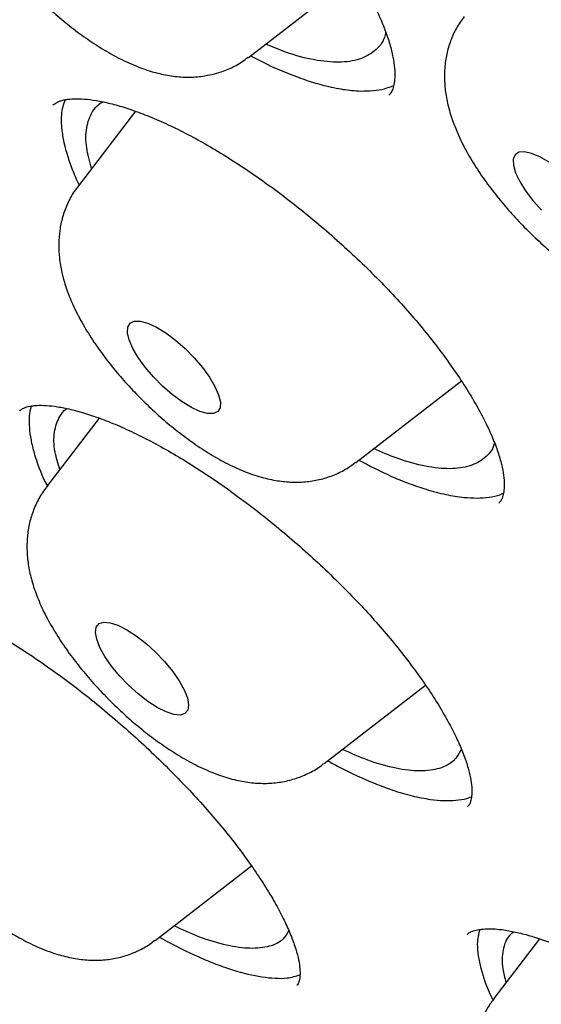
# Model space of a CAD drawing. Header units: millimetres. Extents: x 8 to 1577, y 12 to 2536.
# Tile 19 of 108: x 1341.68 to 1345.03, y 865.48 to 871.8. Entities that reach past the tile are written whole.
import ezdxf

# ---------------------------------------------------------------- set-up
doc = ezdxf.new("R2010")
doc.units = ezdxf.units.MM

msp = doc.modelspace()

# ---------------------------------------------------------------- linework, layer by layer
at = {"color": 7, "linetype": 'Continuous', "lineweight": 30}
for p, q in [((1343.1459, 871.558), (1343.8407, 872.0939)), ((1342.4199, 871.2118), (1342.0537, 870.7338)), ((1343.8366, 868.9567), (1344.5145, 869.4795)), ((1342.1875, 869.241), (1341.8492, 868.7994)), ((1343.6321, 867.0223), (1344.2842, 867.5252)), ((1342.5464, 865.8866), (1343.1661, 866.3645)), ((1345.0171, 865.8969), (1344.7237, 865.5138)), ((1344.7268, 865.5177), (1344.7237, 865.5138))]:
    msp.add_line(p, q, dxfattribs=at)
at = {"color": 7, "linetype": 'Continuous', "lineweight": 30, "flags": 128}
for points in [[(1345.0778, 870.8846), (1345.0187, 870.9188), (1344.9651, 870.9413), (1344.9194, 870.9512), (1344.8836, 870.9481), (1344.8592, 870.9322), (1344.8474, 870.904), (1344.8486, 870.8648), (1344.8627, 870.8164)], [(1344.8627, 870.8164), (1344.8893, 870.7609), (1344.927, 870.7007), (1344.9743, 870.6384), (1345.0291, 870.5767)], [(1342.966, 869.3442), (1342.9639, 869.3077), (1342.9489, 869.2825), (1342.9215, 869.2697), (1342.8831, 869.2698), (1342.8352, 869.283), (1342.78, 869.3085), (1342.7199, 869.3453), (1342.6575, 869.3918), (1342.5955, 869.446), (1342.5367, 869.5054), (1342.4835, 869.5675), (1342.4385, 869.6295), (1342.4034, 869.6888), (1342.3799, 869.7428), (1342.3689, 869.789), (1342.371, 869.8256), (1342.386, 869.8508), (1342.4134, 869.8636), (1342.4518, 869.8635), (1342.4997, 869.8503), (1342.5549, 869.8248), (1342.615, 869.7879), (1342.6774, 869.7415), (1342.7394, 869.6873), (1342.7982, 869.6279), (1342.8513, 869.5658), (1342.8964, 869.5038), (1342.9315, 869.4445), (1342.955, 869.3905), (1342.966, 869.3442)], [(1342.7569, 867.3659), (1342.7387, 867.3437), (1342.7084, 867.3341), (1342.6675, 867.3375), (1342.6175, 867.3538), (1342.5609, 867.3823), (1342.4999, 867.4217), (1342.4374, 867.4703), (1342.3759, 867.526), (1342.3183, 867.5863), (1342.267, 867.6487), (1342.2242, 867.7103), (1342.1919, 867.7685), (1342.1715, 867.8207), (1342.1637, 867.8648), (1342.1691, 867.8986), (1342.1873, 867.9208), (1342.2175, 867.9304), (1342.2585, 867.927), (1342.3084, 867.9106), (1342.3651, 867.8822), (1342.426, 867.8427), (1342.4886, 867.7941), (1342.55, 867.7384), (1342.6077, 867.6781), (1342.659, 867.6158), (1342.7017, 867.5542), (1342.734, 867.496), (1342.7545, 867.4437), (1342.7622, 867.3997), (1342.7569, 867.3659)]]:
    msp.add_lwpolyline(points, dxfattribs=at)
at = {"color": 7, "linetype": 'Continuous', "lineweight": 30}
for points, knots in [([(1306.8673, 906.0963), (1306.8165, 906.047), (1306.7202, 905.9535), (1306.5984, 905.8247), (1306.5022, 905.7178), (1306.4215, 905.6238), (1306.3533, 905.541), (1306.2936, 905.4659), (1306.2373, 905.3925), (1306.183, 905.3194), (1306.1281, 905.2427), (1306.0705, 905.1594), (1306.0114, 905.0702), (1305.9554, 904.9819), (1305.907, 904.9025), (1305.8663, 904.8333), (1305.8289, 904.7679), (1305.7872, 904.6927), (1305.7376, 904.5993), (1305.68, 904.4853), (1305.6213, 904.362), (1305.5644, 904.2345), (1305.5118, 904.1087), (1305.4553, 903.9647), (1305.3972, 903.8041), (1305.3399, 903.6292), (1305.2916, 903.4665), (1305.2503, 903.3138), (1305.2139, 903.1663), (1305.1807, 903.018), (1305.15, 902.8654), (1305.1229, 902.7144), (1305.0984, 902.5599), (1305.0761, 902.3984), (1305.0551, 902.2184), (1305.0365, 902.0191), (1305.0227, 901.8197), (1305.0138, 901.6325), (1305.0091, 901.4703), (1305.007, 901.3254), (1305.007, 901.1986), (1305.0082, 901.0876), (1305.0107, 900.9636), (1305.0155, 900.8143), (1305.0244, 900.6296), (1305.0393, 900.3985), (1305.0635, 900.1142), (1305.1015, 899.7694), (1305.1541, 899.3855), (1305.2099, 899.0464), (1305.2621, 898.7643), (1305.3032, 898.5572), (1305.3452, 898.3574), (1305.3857, 898.1752), (1305.4228, 898.0152), (1305.4558, 897.8779), (1305.484, 897.7637), (1305.5069, 897.6729), (1305.5248, 897.6032), (1305.5411, 897.5409), (1305.5596, 897.4705), (1305.5841, 897.3789), (1305.6153, 897.2646), (1305.6553, 897.1215), (1305.7048, 896.9494), (1305.7622, 896.7559), (1305.8235, 896.5559), (1305.886, 896.3585), (1305.9742, 896.0871), (1306.0898, 895.7467), (1306.2346, 895.3418), (1306.3814, 894.9497), (1306.5368, 894.5518), (1306.7079, 894.1309), (1306.9003, 893.6763), (1307.1155, 893.1878), (1307.3567, 892.6618), (1307.6075, 892.1363), (1307.8628, 891.6199), (1308.1102, 891.1351), (1308.3568, 890.6654), (1308.5969, 890.2199), (1308.828, 889.8011), (1309.0478, 889.411), (1309.2363, 889.0826), (1309.3942, 888.8115), (1309.5194, 888.5989), (1309.6238, 888.4233), (1309.6991, 888.2974), (1309.7553, 888.204), (1309.8067, 888.1188), (1309.8706, 888.0133), (1309.9527, 887.8785), (1310.0543, 887.7129), (1310.1766, 887.5149), (1310.3184, 887.2875), (1310.4803, 887.0305), (1310.6606, 886.7476), (1310.9409, 886.313), (1311.3193, 885.7381), (1311.8276, 884.9866), (1312.3752, 884.1996), (1312.9628, 883.3792), (1313.6096, 882.5006), (1314.3194, 881.5641), (1315.0975, 880.5689), (1315.8889, 879.5862), (1316.6932, 878.6156), (1317.5087, 877.6584), (1318.3835, 876.6588), (1319.3228, 875.6157), (1320.3318, 874.5292), (1321.3604, 873.4546), (1322.4131, 872.3871), (1323.4883, 871.329), (1324.5842, 870.2825), (1325.6922, 869.256), (1326.8105, 868.2514), (1327.8592, 867.3384), (1328.8414, 866.5075), (1329.7612, 865.7495), (1330.7022, 864.9953), (1331.6632, 864.2469), (1332.6059, 863.5343), (1333.5201, 862.8637), (1334.3925, 862.2423), (1335.2462, 861.652), (1335.9285, 861.1944), (1336.4466, 860.8547), (1336.8073, 860.6216), (1337.1631, 860.3949), (1337.5056, 860.1798), (1337.8213, 859.9843), (1338.0967, 859.816), (1338.3149, 859.6841), (1338.4818, 859.5841), (1338.6119, 859.5066), (1338.7426, 859.4292), (1338.8936, 859.3404), (1339.0746, 859.2347), (1339.2833, 859.114), (1339.5147, 858.9816), (1339.7654, 858.84), (1340.0753, 858.6672), (1340.4496, 858.4622), (1340.8931, 858.2249), (1341.3684, 857.9772), (1341.8745, 857.7212), (1342.4231, 857.4527), (1342.987, 857.1873), (1343.5405, 856.9377), (1344.0468, 856.7189), (1344.5071, 856.528), (1344.9226, 856.3627), (1345.2947, 856.2204), (1345.663, 856.0848), (1346.0444, 855.9503), (1346.4562, 855.8124), (1346.8783, 855.679), (1347.2016, 855.5836), (1347.4191, 855.5223), (1347.5228, 855.4937), (1347.6114, 855.4697), (1347.6851, 855.45), (1347.7456, 855.4341), (1347.8035, 855.4191), (1347.8703, 855.4019), (1347.9658, 855.3777), (1348.0947, 855.3459), (1348.2601, 855.3064), (1348.4554, 855.2618), (1348.6793, 855.2134), (1348.961, 855.1565), (1349.2784, 855.0986), (1349.6102, 855.0455), (1349.9085, 855.0043), (1350.1745, 854.9729), (1350.4094, 854.9496), (1350.6135, 854.9328), (1350.7917, 854.9209), (1350.948, 854.9126), (1351.0877, 854.907), (1351.2162, 854.9033), (1351.345, 854.901), (1351.4855, 854.9003), (1351.6438, 854.9016), (1351.82, 854.9061), (1352.0449, 854.9161), (1352.3165, 854.9353), (1352.6324, 854.969), (1352.96, 855.017), (1353.2959, 855.0814), (1353.587, 855.1519), (1353.834, 855.2227), (1354.0271, 855.2849), (1354.203, 855.3478), (1354.3572, 855.408), (1354.4926, 855.4651), (1354.6732, 855.5462), (1354.9071, 855.6625), (1355.1328, 855.7918), (1355.293, 855.8926), (1355.3841, 855.9527), (1355.4568, 856.0027), (1355.5201, 856.0474), (1355.583, 856.0931), (1355.6573, 856.1489), (1355.7269, 856.2031), (1355.786, 856.2506), (1355.8299, 856.2868), (1355.868, 856.3187), (1355.9014, 856.3471), (1355.936, 856.3771), (1355.9817, 856.4173), (1356.0457, 856.4751), (1356.1299, 856.5538), (1356.2316, 856.6529), (1356.3036, 856.728), (1356.3427, 856.7688)], [0, 0, 0, 0, 0.003761, 0.007132, 0.010107, 0.012622, 0.01467, 0.016524, 0.018359, 0.020292, 0.022127, 0.024258, 0.026663, 0.02892, 0.030859, 0.032482, 0.033892, 0.035456, 0.037836, 0.040552, 0.043574, 0.046575, 0.049465, 0.052243, 0.056386, 0.060246, 0.063816, 0.067012, 0.070134, 0.073272, 0.076426, 0.079721, 0.082667, 0.085945, 0.089555, 0.093496, 0.097761, 0.101193, 0.10427, 0.10699, 0.109356, 0.111366, 0.113168, 0.116229, 0.119592, 0.123255, 0.128726, 0.134759, 0.141354, 0.148511, 0.151907, 0.155413, 0.158735, 0.16168, 0.164247, 0.166436, 0.168249, 0.169684, 0.170742, 0.171545, 0.172633, 0.174071, 0.17586, 0.177999, 0.180756, 0.183855, 0.186924, 0.189918, 0.192836, 0.19919, 0.205156, 0.210735, 0.21633, 0.22238, 0.228764, 0.235588, 0.242849, 0.250549, 0.257107, 0.263773, 0.270016, 0.275803, 0.281376, 0.286449, 0.291021, 0.294122, 0.296934, 0.299221, 0.300879, 0.301771, 0.302802, 0.30415, 0.305812, 0.307961, 0.310477, 0.313361, 0.316612, 0.32023, 0.324065, 0.333015, 0.341831, 0.352149, 0.362277, 0.372213, 0.384588, 0.396774, 0.408832, 0.420764, 0.432568, 0.444245, 0.457913, 0.471578, 0.485243, 0.498908, 0.512821, 0.526734, 0.540649, 0.554564, 0.56848, 0.579519, 0.590797, 0.602314, 0.61407, 0.626066, 0.636947, 0.647732, 0.65829, 0.668621, 0.673185, 0.677703, 0.682176, 0.686599, 0.690661, 0.694157, 0.697089, 0.698991, 0.700547, 0.702073, 0.704007, 0.706351, 0.709052, 0.712072, 0.71532, 0.718797, 0.724159, 0.729987, 0.736282, 0.743044, 0.750264, 0.758475, 0.76612, 0.773199, 0.779711, 0.785657, 0.791034, 0.795844, 0.801781, 0.807887, 0.814266, 0.820918, 0.822756, 0.82437, 0.825754, 0.826907, 0.827829, 0.828602, 0.829633, 0.830978, 0.833114, 0.835746, 0.838875, 0.842501, 0.846613, 0.852696, 0.858292, 0.863401, 0.868022, 0.872154, 0.875798, 0.878912, 0.881737, 0.884285, 0.886555, 0.888819, 0.891412, 0.894373, 0.897705, 0.901406, 0.907282, 0.913569, 0.920222, 0.927241, 0.934574, 0.938971, 0.943317, 0.947267, 0.950773, 0.953834, 0.956649, 0.963425, 0.970404, 0.973008, 0.975289, 0.977201, 0.978438, 0.980014, 0.981929, 0.984073, 0.985358, 0.986492, 0.987475, 0.988309, 0.989063, 0.990121, 0.991834, 0.994051, 0.996773, 1, 1, 1, 1]), ([(1307.8095, 903.9301), (1307.8517, 903.9658), (1307.9547, 904.0531), (1308.1312, 904.1791), (1308.3371, 904.3098), (1308.554, 904.4288), (1308.7812, 904.5367), (1309.0187, 904.6332), (1309.2663, 904.7184), (1309.524, 904.7922), (1309.7916, 904.8548), (1310.0691, 904.9061), (1310.3563, 904.946), (1310.6533, 904.9747), (1310.9598, 904.992), (1311.2758, 904.9979), (1311.6011, 904.9926), (1311.9356, 904.9758), (1312.2793, 904.9477), (1312.6319, 904.9081), (1312.9933, 904.8572), (1313.3633, 904.7948), (1313.7417, 904.7211), (1314.1285, 904.636), (1314.5232, 904.5396), (1314.9259, 904.4318), (1315.3363, 904.3128), (1315.7542, 904.1825), (1316.1794, 904.0411), (1316.6116, 903.8885), (1317.0507, 903.7248), (1317.4964, 903.5501), (1317.9486, 903.3645), (1318.407, 903.1681), (1318.8713, 902.9609), (1319.3414, 902.743), (1319.817, 902.5146), (1320.2979, 902.2757), (1320.7839, 902.0265), (1321.2746, 901.767), (1321.77, 901.4975), (1322.2696, 901.2179), (1322.7733, 900.9286), (1323.2809, 900.6294), (1323.7921, 900.3208), (1324.3066, 900.0027), (1324.8242, 899.6753), (1325.3446, 899.3388), (1325.8676, 898.9933), (1326.393, 898.6391), (1326.9205, 898.2762), (1327.4498, 897.9048), (1327.9807, 897.5252), (1328.5129, 897.1375), (1329.0461, 896.7418), (1329.5802, 896.3385), (1330.1148, 895.9276), (1330.6498, 895.5094), (1331.1847, 895.084), (1331.7195, 894.6517), (1332.2538, 894.2127), (1332.7873, 893.7671), (1333.3199, 893.3153), (1333.8512, 892.8573), (1334.3811, 892.3935), (1334.9092, 891.924), (1335.4353, 891.4491), (1335.9592, 890.969), (1336.4805, 890.4839), (1336.9991, 889.9941), (1337.5148, 889.4997), (1338.0271, 889.0011), (1338.536, 888.4985), (1339.0412, 887.992), (1339.5424, 887.482), (1340.0394, 886.9687), (1340.5319, 886.4524), (1341.0198, 885.9332), (1341.5027, 885.4114), (1341.9805, 884.8873), (1342.453, 884.3612), (1342.9198, 883.8332), (1343.3808, 883.3037), (1343.8358, 882.7728), (1344.2845, 882.2409), (1344.7268, 881.7082), (1345.1624, 881.1749), (1345.591, 880.6413), (1346.0126, 880.1077), (1346.4269, 879.5743), (1346.8337, 879.0414), (1347.2329, 878.5092), (1347.6241, 877.978), (1348.0073, 877.448), (1348.3822, 876.9195), (1348.7488, 876.3928), (1349.1067, 875.868), (1349.4559, 875.3456), (1349.7961, 874.8256), (1350.1272, 874.3083), (1350.4491, 873.7941), (1350.7616, 873.2832), (1351.0645, 872.7757), (1351.3577, 872.272), (1351.6411, 871.7723), (1351.9146, 871.2768), (1352.1779, 870.7858), (1352.431, 870.2995), (1352.6738, 869.8182), (1352.9061, 869.342), (1353.1279, 868.8713), (1353.339, 868.4063), (1353.5393, 867.9471), (1353.7288, 867.4941), (1353.9074, 867.0474), (1354.075, 866.6072), (1354.2314, 866.1739), (1354.3767, 865.7475), (1354.5109, 865.3284), (1354.6337, 864.9166), (1354.7452, 864.5125), (1354.8454, 864.1163), (1354.9343, 863.728), (1355.0117, 863.348), (1355.0777, 862.9763), (1355.1323, 862.6133), (1355.1754, 862.259), (1355.2071, 861.9137), (1355.2274, 861.5774), (1355.2363, 861.2504), (1355.2339, 860.9328), (1355.2201, 860.6246), (1355.195, 860.3262), (1355.1586, 860.0374), (1355.111, 859.7585), (1355.0522, 859.4894), (1354.9821, 859.2304), (1354.9009, 858.9813), (1354.8085, 858.7424), (1354.7048, 858.5135), (1354.5899, 858.295), (1354.4641, 858.0864), (1354.3257, 857.8895), (1354.2283, 857.7608), (1354.174, 857.7009), (1354.173, 857.6998)], [0, 0, 0, 0, 0.004999, 0.012211, 0.019409, 0.026591, 0.033754, 0.040896, 0.048018, 0.055121, 0.062207, 0.069278, 0.076337, 0.083385, 0.090426, 0.09746, 0.10449, 0.111516, 0.118541, 0.125565, 0.132588, 0.139611, 0.146634, 0.153659, 0.160684, 0.167711, 0.174739, 0.181769, 0.1888, 0.195833, 0.202867, 0.209902, 0.216939, 0.223977, 0.231017, 0.238058, 0.2451, 0.252143, 0.259187, 0.266233, 0.273279, 0.280326, 0.287374, 0.294423, 0.301472, 0.308522, 0.315573, 0.322624, 0.329676, 0.336729, 0.343782, 0.350836, 0.35789, 0.364944, 0.371999, 0.379054, 0.386109, 0.393165, 0.400221, 0.407277, 0.414334, 0.421391, 0.428448, 0.435505, 0.442562, 0.449619, 0.456677, 0.463735, 0.470792, 0.47785, 0.484908, 0.491966, 0.499024, 0.506082, 0.51314, 0.520198, 0.527255, 0.534313, 0.541371, 0.548429, 0.555486, 0.562544, 0.569601, 0.576658, 0.583715, 0.590772, 0.597829, 0.604885, 0.611941, 0.618997, 0.626053, 0.633108, 0.640163, 0.647218, 0.654272, 0.661326, 0.668379, 0.675432, 0.682484, 0.689536, 0.696587, 0.703637, 0.710687, 0.717737, 0.724785, 0.731833, 0.738879, 0.745925, 0.75297, 0.760014, 0.767056, 0.774098, 0.781138, 0.788177, 0.795215, 0.802252, 0.809286, 0.81632, 0.823352, 0.830382, 0.837411, 0.844438, 0.851464, 0.858489, 0.865512, 0.872534, 0.879556, 0.886578, 0.893599, 0.900622, 0.907647, 0.914674, 0.921705, 0.928742, 0.935787, 0.942841, 0.949908, 0.956988, 0.964085, 0.971201, 0.978336, 0.985493, 0.992669, 0.999863, 1, 1, 1, 1]), ([(1307.5851, 903.3472), (1307.5789, 903.3401), (1307.5178, 903.2705), (1307.4124, 903.1282), (1307.27, 902.9196), (1307.14, 902.6994), (1307.0211, 902.4687), (1306.9138, 902.2275), (1306.818, 901.9758), (1306.7338, 901.7137), (1306.6612, 901.4413), (1306.6005, 901.1588), (1306.5516, 900.8663), (1306.5146, 900.5641), (1306.4894, 900.2522), (1306.4762, 899.9308), (1306.475, 899.6003), (1306.4856, 899.2607), (1306.5082, 898.9122), (1306.5427, 898.5551), (1306.5889, 898.1896), (1306.647, 897.8157), (1306.7169, 897.4338), (1306.7984, 897.0441), (1306.8915, 896.6466), (1306.9963, 896.2416), (1307.1125, 895.8293), (1307.2402, 895.4099), (1307.3792, 894.9836), (1307.5295, 894.5505), (1307.691, 894.1109), (1307.8637, 893.665), (1308.0473, 893.2129), (1308.2419, 892.755), (1308.4473, 892.2913), (1308.6634, 891.8222), (1308.8901, 891.3477), (1309.1274, 890.8682), (1309.375, 890.3839), (1309.6329, 889.895), (1309.9009, 889.4017), (1310.1789, 888.9043), (1310.4668, 888.4029), (1310.7644, 887.8979), (1311.0717, 887.3894), (1311.3883, 886.8778), (1311.7143, 886.3631), (1312.0494, 885.8458), (1312.3934, 885.3259), (1312.7463, 884.8039), (1313.1078, 884.2798), (1313.4778, 883.754), (1313.856, 883.2268), (1314.2424, 882.6983), (1314.6366, 882.1688), (1315.0386, 881.6386), (1315.4482, 881.1079), (1315.865, 880.5769), (1316.2891, 880.046), (1316.72, 879.5154), (1317.1577, 878.9853), (1317.6019, 878.456), (1318.0524, 877.9277), (1318.509, 877.4007), (1318.9715, 876.8752), (1319.4397, 876.3516), (1319.9132, 875.8299), (1320.392, 875.3106), (1320.8758, 874.7938), (1321.3642, 874.2798), (1321.8572, 873.7688), (1322.3545, 873.2611), (1322.8558, 872.7569), (1323.3609, 872.2564), (1323.8695, 871.76), (1324.3815, 871.2678), (1324.8965, 870.7801), (1325.4143, 870.297), (1325.9347, 869.8189), (1326.4575, 869.346), (1326.9823, 868.8785), (1327.5089, 868.4165), (1328.0371, 867.9605), (1328.5666, 867.5104), (1329.0971, 867.0667), (1329.6285, 866.6294), (1330.1604, 866.1988), (1330.6927, 865.7751), (1331.2249, 865.3585), (1331.757, 864.9492), (1332.2887, 864.5474), (1332.8196, 864.1533), (1333.3495, 863.7671), (1333.8783, 863.389), (1334.4055, 863.0191), (1334.9311, 862.6576), (1335.4547, 862.3047), (1335.9761, 861.9605), (1336.495, 861.6253), (1337.0112, 861.2992), (1337.5245, 860.9824), (1338.0346, 860.6749), (1338.5413, 860.377), (1339.0443, 860.0888), (1339.5433, 859.8104), (1340.0383, 859.542), (1340.5289, 859.2836), (1341.0149, 859.0355), (1341.4961, 858.7978), (1341.9722, 858.5705), (1342.443, 858.3538), (1342.9084, 858.1477), (1343.3681, 857.9525), (1343.8219, 857.7681), (1344.2695, 857.5947), (1344.7109, 857.4323), (1345.1457, 857.2812), (1345.5738, 857.1412), (1345.995, 857.0126), (1346.409, 856.8953), (1346.8158, 856.7895), (1347.2151, 856.6953), (1347.6068, 856.6126), (1347.9905, 856.5416), (1348.3663, 856.4823), (1348.7339, 856.4347), (1349.0931, 856.3989), (1349.4437, 856.375), (1349.7855, 856.363), (1350.1185, 856.3629), (1350.4423, 856.3747), (1350.7568, 856.3985), (1351.0617, 856.4343), (1351.357, 856.482), (1351.6424, 856.5417), (1351.9177, 856.6132), (1352.1828, 856.6965), (1352.4374, 856.7916), (1352.6813, 856.8983), (1352.9145, 857.0166), (1353.1371, 857.1461), (1353.3478, 857.2878), (1353.4992, 857.3992), (1353.5768, 857.4669), (1353.5916, 857.4798)], [0, 0, 0, 0, 0.000796, 0.007771, 0.014753, 0.021745, 0.028751, 0.035773, 0.042812, 0.04987, 0.056945, 0.064036, 0.071142, 0.078262, 0.085392, 0.09253, 0.099676, 0.106827, 0.113982, 0.12114, 0.128299, 0.135458, 0.142618, 0.149777, 0.156935, 0.164092, 0.171248, 0.178402, 0.185554, 0.192706, 0.199855, 0.207003, 0.21415, 0.221295, 0.228439, 0.235582, 0.242723, 0.249863, 0.257003, 0.264141, 0.271278, 0.278414, 0.285549, 0.292683, 0.299817, 0.30695, 0.314082, 0.321214, 0.328345, 0.335475, 0.342605, 0.349735, 0.356864, 0.363992, 0.37112, 0.378248, 0.385376, 0.392503, 0.39963, 0.406756, 0.413883, 0.421009, 0.428135, 0.435261, 0.442386, 0.449512, 0.456637, 0.463762, 0.470888, 0.478013, 0.485138, 0.492263, 0.499388, 0.506513, 0.513638, 0.520763, 0.527888, 0.535013, 0.542138, 0.549263, 0.556388, 0.563514, 0.57064, 0.577765, 0.584891, 0.592017, 0.599144, 0.60627, 0.613397, 0.620524, 0.627651, 0.634779, 0.641907, 0.649035, 0.656164, 0.663293, 0.670423, 0.677553, 0.684684, 0.691815, 0.698947, 0.70608, 0.713213, 0.720347, 0.727482, 0.734617, 0.741754, 0.748891, 0.75603, 0.763169, 0.77031, 0.777452, 0.784595, 0.79174, 0.798886, 0.806033, 0.813182, 0.820332, 0.827484, 0.834638, 0.841793, 0.848949, 0.856107, 0.863267, 0.870427, 0.877588, 0.88475, 0.891911, 0.89907, 0.906228, 0.913381, 0.92053, 0.927673, 0.934807, 0.94193, 0.949041, 0.956138, 0.963218, 0.97028, 0.977325, 0.984351, 0.99136, 0.998355, 1, 1, 1, 1]), ([(1341.1985, 873.8882), (1341.2, 873.89), (1341.2062, 873.8975), (1341.224, 873.9088), (1341.2586, 873.9236), (1341.3076, 873.9345), (1341.3713, 873.9391), (1341.4462, 873.9356), (1341.5319, 873.9232), (1341.6273, 873.9012), (1341.7309, 873.8693), (1341.8419, 873.8273), (1341.9597, 873.7754), (1342.0842, 873.7135), (1342.2146, 873.6414), (1342.3493, 873.5598), (1342.4867, 873.4695), (1342.6249, 873.3714), (1342.7622, 873.2667), (1342.897, 873.1565), (1343.0281, 873.042), (1343.155, 872.9235), (1343.2777, 872.8015), (1343.3954, 872.6764), (1343.5069, 872.5495), (1343.611, 872.4224), (1343.7063, 872.2965), (1343.7919, 872.1735), (1343.8668, 872.0547), (1343.9306, 871.9415), (1343.9832, 871.8346), (1344.025, 871.7344), (1344.056, 871.642), (1344.0764, 871.559), (1344.0866, 871.487), (1344.0879, 871.4271), (1344.0822, 871.3804), (1344.0714, 871.3466), (1344.0611, 871.3269), (1344.052, 871.3181), (1344.0483, 871.3146)], [0, 0, 0, 0, 0.008905, 0.037273, 0.063429, 0.091368, 0.11801, 0.144344, 0.170658, 0.197006, 0.223317, 0.249351, 0.275617, 0.302453, 0.329749, 0.357383, 0.385223, 0.413139, 0.440978, 0.468655, 0.496052, 0.523317, 0.550834, 0.57853, 0.606337, 0.634154, 0.661867, 0.689379, 0.716602, 0.743432, 0.769938, 0.796478, 0.822944, 0.84924, 0.875299, 0.901143, 0.926963, 0.953162, 0.980942, 1, 1, 1, 1]), ([(1341.3641, 873.3339), (1341.351, 873.3168), (1341.3193, 873.2752), (1341.2835, 873.201), (1341.255, 873.1159), (1341.2394, 873.0286), (1341.2353, 872.9398), (1341.2423, 872.849), (1341.2608, 872.7543), (1341.292, 872.6536), (1341.3375, 872.5458), (1341.3969, 872.434), (1341.4675, 872.3225), (1341.5456, 872.2152), (1341.6296, 872.1123), (1341.7186, 872.0139), (1341.8122, 871.9201), (1341.9097, 871.8314), (1342.0106, 871.7485), (1342.1147, 871.6719), (1342.2224, 871.6023), (1342.3352, 871.5402), (1342.4488, 871.4903), (1342.559, 871.4553), (1342.6615, 871.4353), (1342.7586, 871.4287), (1342.8519, 871.4348), (1342.942, 871.4532), (1343.0275, 871.485), (1343.0961, 871.5201), (1343.132, 871.5494), (1343.1443, 871.5595)], [0, 0, 0, 0, 0.0202998, 0.049193, 0.0777331, 0.1063525, 0.1355831, 0.166134, 0.1989669, 0.2352465, 0.2756872, 0.3187771, 0.3607438, 0.4010826, 0.440251, 0.4787328, 0.5169124, 0.5551163, 0.5935684, 0.6326245, 0.6727519, 0.7146144, 0.7591271, 0.7991576, 0.8346721, 0.8671588, 0.8978358, 0.9274451, 0.9564385, 0.9850966, 1, 1, 1, 1]), ([(1344.3816, 872.3283), (1344.3882, 872.3347), (1344.4005, 872.3464), (1344.4313, 872.3609), (1344.4741, 872.3731), (1344.531, 872.3803), (1344.6021, 872.3806), (1344.685, 872.3726), (1344.7789, 872.3554), (1344.8827, 872.3284), (1344.995, 872.2912), (1345.114, 872.2442), (1345.2379, 872.1874), (1345.3662, 872.1212), (1345.4984, 872.046), (1345.6344, 871.9614), (1345.7729, 871.8682), (1345.9123, 871.7671), (1346.0508, 871.6595), (1346.1867, 871.5464), (1346.3183, 871.4292), (1346.4441, 871.3093), (1346.5636, 871.1873), (1346.6765, 871.0638), (1346.7827, 870.9391), (1346.8812, 870.8141), (1346.9709, 870.6905), (1347.0506, 870.5698), (1347.1197, 870.4536), (1347.1774, 870.3434), (1347.2232, 870.2409), (1347.2574, 870.1471), (1347.2807, 870.0625), (1347.2938, 869.9876), (1347.2975, 869.9236), (1347.2934, 869.8716), (1347.2834, 869.8317), (1347.2703, 869.8032), (1347.2589, 869.7905), (1347.2531, 869.784)], [0, 0, 0, 0, 0.029924, 0.055362, 0.079835, 0.105819, 0.131667, 0.157739, 0.1842, 0.211004, 0.238016, 0.265061, 0.291961, 0.318588, 0.345589, 0.373037, 0.400826, 0.42884, 0.456954, 0.485015, 0.512916, 0.540585, 0.567921, 0.595339, 0.622932, 0.650639, 0.678365, 0.705988, 0.733395, 0.76048, 0.78715, 0.813284, 0.839233, 0.865198, 0.891161, 0.917224, 0.943756, 0.971683, 1, 1, 1, 1]), ([(1344.5315, 871.8193), (1344.5145, 871.7951), (1344.4798, 871.746), (1344.4435, 871.6637), (1344.4185, 871.5779), (1344.406, 871.4902), (1344.4049, 871.401), (1344.4151, 871.3093), (1344.4363, 871.2134), (1344.4595, 871.1491), (1344.4717, 871.1153)], [0, 0, 0, 0, 0.113695, 0.23099, 0.347292, 0.464446, 0.584783, 0.711444, 0.848642, 1, 1, 1, 1]), ([(1344.0282, 871.7209), (1344.0259, 871.709), (1344.0158, 871.6568), (1343.9607, 871.5954), (1343.8636, 871.54), (1343.7328, 871.5208), (1343.5723, 871.5371), (1343.4128, 871.5774), (1343.3006, 871.6256), (1343.2575, 871.6441)], [0, 0, 0, 0, 0.050618, 0.221024, 0.386672, 0.557121, 0.722832, 0.893347, 1, 1, 1, 1]), ([(1343.1594, 871.5684), (1343.1649, 871.5654), (1343.2518, 871.5179), (1343.3746, 871.4639), (1343.5242, 871.4083), (1343.6397, 871.3743), (1343.7566, 871.3492), (1343.8301, 871.3443), (1343.867, 871.3418)], [0, 0, 0, 0, 0.020229, 0.319021, 0.470674, 0.624536, 0.811242, 1, 1, 1, 1]), ([(1343.867, 871.3418), (1343.8944, 871.342), (1343.9495, 871.3424), (1344.0206, 871.3543), (1344.0605, 871.3696), (1344.0797, 871.3769)], [0, 0, 0, 0, 0.340574, 0.683554, 1, 1, 1, 1]), ([(1341.8898, 871.2505), (1341.8957, 871.2556), (1341.9065, 871.2649), (1341.9315, 871.2767), (1341.9529, 871.2821), (1341.9612, 871.2842)], [0, 0, 0, 0, 0.429985, 0.779583, 1, 1, 1, 1]), ([(1341.9677, 871.2853), (1341.9578, 871.2553), (1341.9413, 871.2053), (1341.9435, 871.116), (1341.9581, 871.0066), (1341.9962, 870.8827), (1342.0368, 870.7814), (1342.0562, 870.7429), (1342.058, 870.7394)], [0, 0, 0, 0, 0.226476, 0.378862, 0.533499, 0.83291, 0.984852, 1, 1, 1, 1]), ([(1341.9612, 871.2842), (1341.9693, 871.2857), (1341.9917, 871.29), (1342.0399, 871.2931), (1342.1088, 871.2897), (1342.1897, 871.2779), (1342.2818, 871.2569), (1342.3842, 871.2261), (1342.4956, 871.1852), (1342.6146, 871.1341), (1342.7395, 871.0733), (1342.8688, 871.0032), (1343.0007, 870.9245), (1343.1347, 870.8376), (1343.2707, 870.7427), (1343.4084, 870.6399), (1343.5462, 870.5301), (1343.682, 870.4148), (1343.8141, 870.2955), (1343.9405, 870.1738), (1344.0598, 870.0514), (1344.1715, 869.9285), (1344.276, 869.8054), (1344.3733, 869.6821), (1344.4623, 869.5597), (1344.5421, 869.44), (1344.6114, 869.3247), (1344.6695, 869.2157), (1344.716, 869.1145), (1344.7506, 869.0228), (1344.7738, 868.9419), (1344.7869, 868.8715), (1344.7909, 868.8127), (1344.7876, 868.766), (1344.7791, 868.7317), (1344.7686, 868.7092), (1344.76, 868.6998), (1344.7557, 868.6952)], [0, 0, 0, 0, 0.014942, 0.041896, 0.068893, 0.096268, 0.12421, 0.152706, 0.18165, 0.210901, 0.240305, 0.269698, 0.299016, 0.328008, 0.357586, 0.387616, 0.417947, 0.448406, 0.47877, 0.508858, 0.538536, 0.567741, 0.597079, 0.626729, 0.656561, 0.686435, 0.71616, 0.745574, 0.774525, 0.802885, 0.830545, 0.857961, 0.885432, 0.913023, 0.941164, 0.970944, 1, 1, 1, 1]), ([(1342.1391, 870.8453), (1342.1265, 870.8903), (1342.0993, 870.9876), (1342.102, 871.1108), (1342.1353, 871.2003), (1342.1755, 871.2514), (1342.2023, 871.2675), (1342.2101, 871.2721)], [0, 0, 0, 0, 0.227376, 0.492365, 0.765038, 0.931861, 1, 1, 1, 1]), ([(1344.4717, 871.1153), (1344.4801, 871.0949), (1344.5047, 871.0353), (1344.5547, 870.9387), (1344.6238, 870.8264), (1344.7008, 870.7183), (1344.7838, 870.6147), (1344.8721, 870.5155), (1344.9649, 870.4209), (1345.0618, 870.3313), (1345.1621, 870.2473), (1345.2657, 870.1696), (1345.3727, 870.0988), (1345.4845, 870.0354), (1345.5978, 869.9833), (1345.7083, 869.9457), (1345.8121, 869.9232), (1345.91, 869.9142), (1346.0039, 869.9179), (1346.0947, 869.9341), (1346.1811, 869.9634), (1346.2549, 869.9994), (1346.2957, 870.0306), (1346.3124, 870.0433)], [0, 0, 0, 0, 0.029993, 0.087663, 0.143681, 0.197505, 0.249657, 0.300801, 0.351464, 0.402089, 0.452992, 0.504607, 0.557523, 0.612567, 0.670903, 0.725056, 0.773124, 0.816794, 0.857824, 0.897293, 0.935856, 0.973917, 1, 1, 1, 1]), ([(1342.055, 870.7324), (1342.0455, 870.7207), (1342.0167, 870.6851), (1341.982, 870.6173), (1341.9506, 870.5329), (1341.9324, 870.4459), (1341.9259, 870.3574), (1341.9306, 870.2671), (1341.9466, 870.1735), (1341.975, 870.0742), (1342.0174, 869.9678), (1342.074, 869.8565), (1342.1425, 869.7446), (1342.2192, 869.6363), (1342.302, 869.5325), (1342.39, 869.4331), (1342.4827, 869.3383), (1342.5794, 869.2485), (1342.6796, 869.1643), (1342.783, 869.0863), (1342.8899, 869.0152), (1343.0014, 868.9515), (1343.1146, 868.8989), (1343.2253, 868.8606), (1343.3293, 868.8374), (1343.4274, 868.8278), (1343.5215, 868.831), (1343.6124, 868.8466), (1343.6991, 868.8752), (1343.7746, 868.9117), (1343.8171, 868.9436), (1343.8351, 868.9572)], [0, 0, 0, 0, 0.014084, 0.043108, 0.071694, 0.1002622, 0.1293173, 0.1595242, 0.1917876, 0.2272516, 0.2668414, 0.3096783, 0.3520009, 0.3926644, 0.4320448, 0.4706446, 0.5088671, 0.5470465, 0.5854261, 0.6243266, 0.6641861, 0.7056185, 0.7494923, 0.7905225, 0.8269726, 0.8600298, 0.8910485, 0.9208599, 0.9499705, 0.9786917, 1, 1, 1, 1]), ([(1341.6774, 869.2882), (1341.6816, 869.292), (1341.6896, 869.2992), (1341.7126, 869.3105), (1341.7381, 869.316), (1341.7504, 869.3186)], [0, 0, 0, 0, 0.372487, 0.697216, 1, 1, 1, 1]), ([(1341.7519, 869.3188), (1341.7515, 869.3176), (1341.7364, 869.2795), (1341.7344, 869.2064), (1341.7474, 869.1017), (1341.7763, 868.9871), (1341.8124, 868.8862), (1341.8517, 868.8093), (1341.8562, 868.8006)], [0, 0, 0, 0, 0.010095, 0.326759, 0.488142, 0.643467, 0.959311, 1, 1, 1, 1]), ([(1341.7504, 869.3186), (1341.7587, 869.3197), (1341.7816, 869.3229), (1341.8306, 869.3239), (1341.9, 869.3179), (1341.9815, 869.3035), (1342.0742, 869.2797), (1342.1773, 869.2461), (1342.2894, 869.2024), (1342.409, 869.1487), (1342.5345, 869.0853), (1342.6642, 869.013), (1342.7964, 868.9323), (1342.9308, 868.8436), (1343.0671, 868.7472), (1343.2049, 868.6431), (1343.3427, 868.5325), (1343.4786, 868.4166), (1343.6106, 868.297), (1343.7369, 868.1754), (1343.8561, 868.0532), (1343.9677, 867.9311), (1344.0719, 867.809), (1344.1689, 867.6871), (1344.2576, 867.5664), (1344.337, 867.4487), (1344.4059, 867.3357), (1344.4636, 867.2291), (1344.5096, 867.1307), (1344.5438, 867.0421), (1344.5665, 866.9646), (1344.5792, 866.8981), (1344.583, 866.8435), (1344.5799, 866.8015), (1344.5722, 866.7723), (1344.5641, 866.7555), (1344.5576, 866.7489), (1344.5546, 866.7458)], [0, 0, 0, 0, 0.015033, 0.041675, 0.068509, 0.095897, 0.123943, 0.15259, 0.18171, 0.211147, 0.240741, 0.270324, 0.299765, 0.329055, 0.358796, 0.388991, 0.419489, 0.450118, 0.480656, 0.51092, 0.540774, 0.570151, 0.599621, 0.629415, 0.659389, 0.689399, 0.719254, 0.748786, 0.777837, 0.80627, 0.833968, 0.861345, 0.888732, 0.916216, 0.944257, 0.974095, 1, 1, 1, 1]), ([(1341.9345, 868.9107), (1341.9228, 868.9492), (1341.8954, 869.0392), (1341.8949, 869.1553), (1341.9254, 869.2425), (1341.9583, 869.2886), (1341.9782, 869.3012), (1341.9802, 869.3025)], [0, 0, 0, 0, 0.214854, 0.502553, 0.798599, 0.979739, 1, 1, 1, 1]), ([(1344.7267, 869.0827), (1344.7258, 869.0784), (1344.7176, 869.0353), (1344.6672, 868.982), (1344.5737, 868.9278), (1344.4451, 868.9103), (1344.2868, 868.9274), (1344.1214, 868.9709), (1344.0017, 869.0227), (1343.9508, 869.0448)], [0, 0, 0, 0, 0.019076, 0.19163, 0.359333, 0.531896, 0.699648, 0.872261, 1, 1, 1, 1]), ([(1343.8553, 868.9712), (1343.9252, 868.9349), (1344.036, 868.8775), (1344.1782, 868.8202), (1344.2967, 868.7794), (1344.4169, 868.7472), (1344.4931, 868.7369), (1344.5314, 868.7317)], [0, 0, 0, 0, 0.276068, 0.437377, 0.601037, 0.79943, 1, 1, 1, 1]), ([(1341.8489, 868.7984), (1341.8318, 868.7741), (1341.7971, 868.7248), (1341.7608, 868.6425), (1341.7359, 868.5567), (1341.7234, 868.469), (1341.7224, 868.3797), (1341.7325, 868.2881), (1341.7542, 868.192), (1341.7892, 868.0893), (1341.8385, 867.9801), (1341.9013, 867.868), (1341.9741, 867.7576), (1342.0539, 867.6514), (1342.1393, 867.5497), (1342.2296, 867.4525), (1342.3243, 867.36), (1342.4228, 867.2728), (1342.5245, 867.1916), (1342.6295, 867.1168), (1342.7384, 867.0491), (1342.853, 866.9893), (1342.967, 866.9429), (1343.0767, 866.9121), (1343.1774, 866.8963), (1343.2732, 866.8935), (1343.3655, 866.9033), (1343.4546, 866.9255), (1343.5383, 866.9613), (1343.5978, 866.9941), (1343.6256, 867.0184), (1343.6306, 867.0228)], [0, 0, 0, 0, 0.027969, 0.056738, 0.085265, 0.114003, 0.143523, 0.174598, 0.208261, 0.245667, 0.287127, 0.330111, 0.371635, 0.411623, 0.450578, 0.488959, 0.527129, 0.565386, 0.603977, 0.643283, 0.683816, 0.726308, 0.771709, 0.810301, 0.844755, 0.87661, 0.906917, 0.936315, 0.965194, 0.993803, 1, 1, 1, 1]), ([(1344.5314, 868.7317), (1344.5601, 868.7297), (1344.6176, 868.7256), (1344.6938, 868.7324), (1344.7501, 868.7431), (1344.7771, 868.7554), (1344.7846, 868.7588)], [0, 0, 0, 0, 0.291714, 0.585491, 0.885684, 1, 1, 1, 1]), ([(1340.5789, 868.1389), (1340.5818, 868.1415), (1340.5872, 868.1466), (1340.6071, 868.156), (1340.6396, 868.1642), (1340.6861, 868.1682), (1340.747, 868.1654), (1340.8196, 868.1547), (1340.9034, 868.1355), (1340.9988, 868.1066), (1341.1046, 868.0677), (1341.2193, 868.0186), (1341.3412, 867.9597), (1341.4682, 867.8915), (1341.5987, 867.8149), (1341.731, 867.7304), (1341.8652, 867.6385), (1342.001, 867.5392), (1342.1379, 867.4326), (1342.2744, 867.3201), (1342.4087, 867.2027), (1342.5392, 867.0819), (1342.6643, 866.9591), (1342.7827, 866.8357), (1342.8932, 866.713), (1342.9956, 866.5914), (1343.0898, 866.4712), (1343.1755, 866.3532), (1343.2516, 866.2388), (1343.3173, 866.1295), (1343.3718, 866.0269), (1343.4149, 865.9328), (1343.4463, 865.8487), (1343.4666, 865.7762), (1343.4769, 865.7158), (1343.4789, 865.6681), (1343.475, 865.6337), (1343.4679, 865.6122), (1343.4631, 865.6032), (1343.4586, 865.5993), (1343.457, 865.598)], [0, 0, 0, 0, 0.0283732, 0.054067, 0.0781769, 0.1037578, 0.1286215, 0.1527837, 0.1778425, 0.2037219, 0.2302777, 0.257318, 0.2846352, 0.3120204, 0.3392535, 0.3662359, 0.393108, 0.4204623, 0.4481558, 0.4760887, 0.5041478, 0.5321945, 0.5601035, 0.5877886, 0.6151656, 0.6422799, 0.6695555, 0.6969301, 0.7243066, 0.7515586, 0.7785567, 0.8051654, 0.8312559, 0.856726, 0.8816121, 0.9065149, 0.9315399, 0.9572476, 0.9851961, 1, 1, 1, 1]), ([(1340.7644, 867.6623), (1340.7585, 867.6553), (1340.7326, 867.6247), (1340.6991, 867.5624), (1340.6651, 867.4787), (1340.6448, 867.3919), (1340.6361, 867.3038), (1340.6388, 867.2139), (1340.6526, 867.121), (1340.6786, 867.0229), (1340.7183, 866.9178), (1340.7724, 866.8072), (1340.8389, 866.6952), (1340.9143, 866.586), (1340.996, 866.4814), (1341.0831, 866.3812), (1341.175, 866.2855), (1341.271, 866.1947), (1341.3706, 866.1094), (1341.4733, 866.0302), (1341.5795, 865.9578), (1341.69, 865.8926), (1341.8072, 865.8357), (1341.9221, 865.7939), (1342.0315, 865.7685), (1342.13, 865.758), (1342.2243, 865.7601), (1342.3151, 865.7749), (1342.3852, 865.7965), (1342.424, 865.8138), (1342.4351, 865.8187)], [0, 0, 0, 0, 0.008956, 0.039349, 0.06921, 0.098965, 0.129122, 0.160334, 0.193495, 0.229763, 0.27023, 0.314483, 0.358904, 0.401612, 0.442881, 0.483247, 0.523148, 0.562941, 0.602901, 0.643331, 0.684666, 0.727502, 0.772697, 0.821201, 0.859507, 0.894187, 0.926656, 0.957815, 0.987947, 1, 1, 1, 1]), ([(1344.5146, 867.1143), (1344.4998, 867.0877), (1344.4687, 867.0322), (1344.3768, 866.9861), (1344.2529, 866.969), (1344.0972, 866.9876), (1343.9292, 867.0336), (1343.8052, 867.0882), (1343.7495, 867.1128)], [0, 0, 0, 0, 0.157632, 0.329588, 0.50653, 0.678507, 0.855468, 1, 1, 1, 1]), ([(1343.6554, 867.0402), (1343.6793, 867.0271), (1343.7848, 866.9692), (1343.9253, 866.9057), (1344.0805, 866.848), (1344.2014, 866.812), (1344.2781, 866.7988), (1344.3167, 866.7921)], [0, 0, 0, 0, 0.095998, 0.424371, 0.591693, 0.794729, 1, 1, 1, 1]), ([(1344.3167, 866.7921), (1344.3455, 866.789), (1344.4033, 866.7826), (1344.4802, 866.7855), (1344.5398, 866.7939), (1344.5695, 866.8056), (1344.5796, 866.8095)], [0, 0, 0, 0, 0.280982, 0.563947, 0.853082, 1, 1, 1, 1]), ([(1343.406, 865.9496), (1343.3948, 865.93), (1343.368, 865.8827), (1343.2835, 865.8438), (1343.1625, 865.8296), (1343.0089, 865.8514), (1342.8438, 865.8996), (1342.7218, 865.9552), (1342.6675, 865.98)], [0, 0, 0, 0, 0.127051, 0.305789, 0.489711, 0.668434, 0.852339, 1, 1, 1, 1]), ([(1342.5746, 865.9083), (1342.5812, 865.9045), (1342.6688, 865.8539), (1342.7916, 865.7949), (1342.9396, 865.7331), (1343.0797, 865.6842), (1343.2076, 865.6534), (1343.3191, 865.6425), (1343.4055, 865.6422), (1343.4514, 865.6574), (1343.4775, 865.666)], [0, 0, 0, 0, 0.017016, 0.225304, 0.331022, 0.438284, 0.646526, 0.752226, 0.859472, 1, 1, 1, 1]), ([(1344.5528, 865.9255), (1344.5556, 865.9286), (1344.5614, 865.9347), (1344.5827, 865.9454), (1344.6169, 865.9555), (1344.6657, 865.9615), (1344.7234, 865.9615), (1344.7676, 865.9562), (1344.7867, 865.9539)], [0, 0, 0, 0, 0.169938, 0.348182, 0.516151, 0.694683, 0.867968, 1, 1, 1, 1]), ([(1344.7182, 865.5039), (1344.7144, 865.5116), (1344.6784, 865.5843), (1344.6463, 865.6803), (1344.6236, 865.7884), (1344.615, 865.8768), (1344.6273, 865.9268), (1344.6347, 865.9566)], [0, 0, 0, 0, 0.041048, 0.385726, 0.560686, 0.738189, 1, 1, 1, 1]), ([(1344.8527, 865.9416), (1344.8423, 865.9341), (1344.8046, 865.9069), (1344.7791, 865.8274), (1344.7713, 865.7258), (1344.7935, 865.6464), (1344.802, 865.616)], [0, 0, 0, 0, 0.128855, 0.467495, 0.79659, 1, 1, 1, 1]), ([(1344.7867, 865.9539), (1344.8013, 865.9516), (1344.8419, 865.9453), (1344.9176, 865.9278), (1345.0159, 865.8985), (1345.1241, 865.8591), (1345.2412, 865.8098), (1345.3658, 865.7506), (1345.4962, 865.682), (1345.6308, 865.6045), (1345.7678, 865.519), (1345.9055, 865.4266), (1346.0425, 865.3279), (1346.1789, 865.2232), (1346.3144, 865.1128), (1346.4485, 864.9969), (1346.5794, 864.8769), (1346.7053, 864.7544), (1346.8245, 864.6313), (1346.9353, 864.509), (1347.0364, 864.3893), (1347.1281, 864.2722), (1347.2105, 864.1577), (1347.2836, 864.0462), (1347.3464, 863.9394), (1347.3981, 863.839), (1347.4384, 863.7469), (1347.4671, 863.6647), (1347.4848, 863.5943), (1347.4925, 863.5372), (1347.4923, 863.4941), (1347.4872, 863.4638), (1347.479, 863.4448), (1347.4751, 863.4373), (1347.4696, 863.433), (1347.4688, 863.4324)], [0, 0, 0, 0, 0.016371, 0.045747, 0.075719, 0.106445, 0.137807, 0.169659, 0.201839, 0.234183, 0.26651, 0.298677, 0.330568, 0.362361, 0.394692, 0.427426, 0.4604, 0.493416, 0.526227, 0.558656, 0.590555, 0.621862, 0.653573, 0.685407, 0.717295, 0.749016, 0.780369, 0.811161, 0.841236, 0.870538, 0.899192, 0.928166, 0.958908, 0.994089, 1, 1, 1, 1]), ([(1342.4351, 865.8187), (1342.4621, 865.8321), (1342.501, 865.8512), (1342.5344, 865.8792), (1342.5445, 865.8876)], [0, 0, 0, 0, 0.69641, 1, 1, 1, 1]), ([(1344.7245, 865.5129), (1344.7102, 865.4936), (1344.6776, 865.4496), (1344.6414, 865.373), (1344.614, 865.2877), (1344.5994, 865.2002), (1344.5962, 865.1113), (1344.6041, 865.0202), (1344.6236, 864.9251), (1344.6559, 864.8238), (1344.7026, 864.7156), (1344.763, 864.6037), (1344.8343, 864.4925), (1344.9129, 864.3855), (1344.9973, 864.283), (1345.0867, 864.1849), (1345.1807, 864.0915), (1345.2785, 864.0033), (1345.3796, 863.9208), (1345.4839, 863.8448), (1345.592, 863.7757), (1345.7054, 863.7144), (1345.819, 863.6655), (1345.929, 863.6317), (1346.031, 863.613), (1346.1277, 863.6075), (1346.2207, 863.6146), (1346.3106, 863.6342), (1346.3955, 863.6672), (1346.4615, 863.7017), (1346.4949, 863.7296), (1346.505, 863.7381)], [0, 0, 0, 0, 0.022644, 0.051505, 0.080035, 0.108683, 0.137993, 0.16869, 0.20176, 0.238368, 0.279125, 0.322201, 0.364033, 0.404259, 0.443357, 0.481803, 0.519974, 0.558192, 0.59668, 0.635804, 0.676044, 0.718084, 0.762853, 0.802465, 0.837648, 0.869936, 0.900495, 0.930036, 0.958991, 0.987631, 1, 1, 1, 1])]:
    msp.add_open_spline(points, degree=3, knots=knots, dxfattribs=at)

doc.saveas('drawing.dxf')
